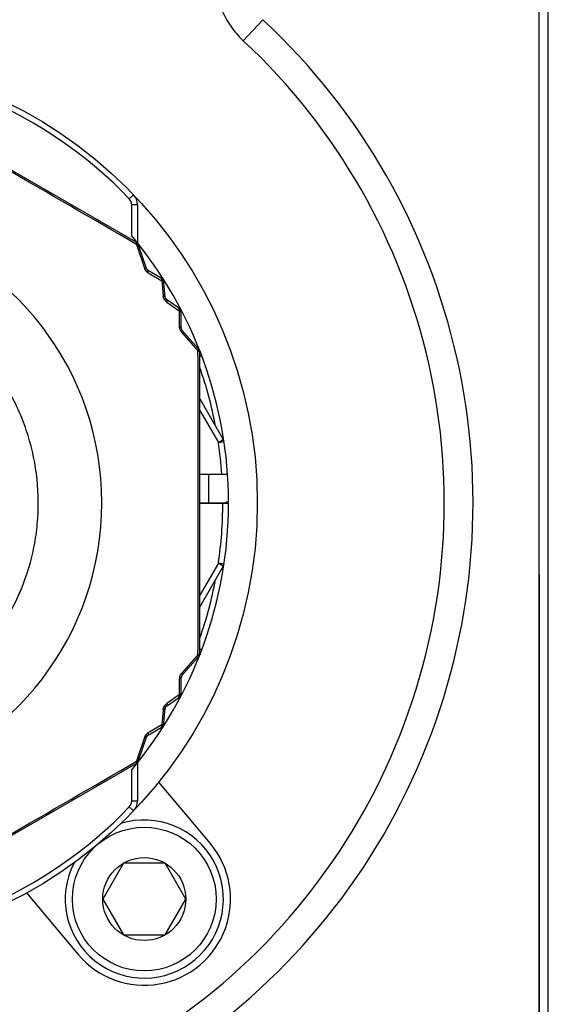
# Model space of a CAD drawing. Header units: millimetres. Extents: x 20 to 4180, y 42 to 2950.
# Tile 44 of 133: x 3384 to 3407, y 494 to 537. Entities that reach past the tile are written whole.
import ezdxf

# ---------------------------------------------------------------- set-up
doc = ezdxf.new("R2010")
doc.units = ezdxf.units.MM
doc.header["$LTSCALE"] = 231.275
doc.layers.add('BASE_ASM_PBL6', color=7, linetype='CONTINUOUS')
doc.layers.add('RIGHT_VIEW_VBL5', color=7, linetype='CONTINUOUS')

# ---------------------------------------------------------------- blocks, each defined once
blk = doc.blocks.new('BASE_ASM_PBL6', base_point=(3482.286, 559.915))
at = {"layer": 'BASE_ASM_PBL6', "color": 7}
for p, q in [((3406.028, 459.58), (3406.028, 552.455)), ((3392.772, 512.183), (3393.625, 513.096)), ((3388.111, 503.422), (3376.777, 509.966)), ((3387.818, 505.309), (3387.999, 505.482)), ((3388.172, 505.05), (3387.922, 505.05)), ((3387.922, 503.693), (3387.922, 505.05)), ((3388.172, 505.05), (3388.172, 503.387)), ((3388.13, 503.32), (3388.472, 502.295)), ((3388.559, 502.267), (3388.224, 503.284)), ((3389.203, 501.85), (3388.614, 502.198)), ((3388.639, 502.087), (3389.231, 501.734)), ((3389.231, 501.734), (3389.283, 501.089)), ((3389.374, 501.015), (3389.325, 501.654)), ((3389.427, 500.922), (3389.42, 500.927)), ((3389.428, 500.921), (3389.427, 500.922)), ((3389.958, 500.559), (3389.428, 500.921)), ((3389.447, 500.805), (3389.979, 500.438)), ((3389.979, 500.438), (3389.989, 499.748)), ((3390.073, 499.671), (3390.066, 500.355)), ((3390.086, 499.5), (3390.803, 498.691)), ((3390.818, 498.79), (3390.105, 499.589)), ((3390.882, 485.536), (3390.882, 498.624)), ((3390.974, 498.455), (3390.882, 498.455)), ((3390.882, 496.602), (3391.904, 494.83)), ((3390.882, 496.102), (3391.688, 494.705)), ((3391.688, 494.705), (3391.904, 494.83)), ((3391.688, 494.705), (3391.935, 494.742)), ((3390.882, 493.33), (3392.089, 493.33)), ((3391.257, 493.33), (3391.257, 492.08)), ((3390.882, 492.08), (3392.098, 492.08)), ((3392.132, 492.055), (3390.882, 492.055)), ((3392.132, 492.105), (3392.027, 492.105)), ((3392.027, 492.08), (3392.027, 492.105)), ((3392.098, 492.08), (3392.098, 492.055)), ((3391.688, 489.455), (3390.882, 488.058)), ((3391.904, 489.33), (3390.882, 487.558)), ((3391.935, 489.418), (3391.688, 489.455)), ((3391.904, 489.33), (3391.688, 489.455)), ((3405.632, 488.955), (3405.632, 460.205)), ((3390.974, 485.705), (3390.882, 485.705)), ((3390.803, 485.469), (3390.086, 484.66)), ((3390.105, 484.571), (3390.818, 485.37)), ((3390.066, 483.805), (3390.073, 484.489)), ((3389.989, 484.412), (3389.979, 483.722)), ((3389.428, 483.239), (3389.958, 483.601)), ((3389.979, 483.722), (3389.447, 483.355)), ((3389.325, 482.506), (3389.374, 483.145)), ((3389.374, 483.146), (3389.375, 483.15)), ((3389.374, 483.145), (3389.374, 483.146)), ((3389.283, 483.071), (3389.231, 482.426)), ((3388.614, 481.962), (3389.203, 482.309)), ((3389.231, 482.426), (3388.639, 482.073)), ((3388.472, 481.865), (3388.13, 480.84)), ((3388.224, 480.876), (3388.559, 481.893)), ((3376.777, 474.194), (3388.111, 480.738)), ((3388.172, 480.773), (3388.172, 479.11)), ((3387.922, 479.11), (3387.922, 480.467)), ((3391.342, 477.254), (3389.098, 479.929)), ((3387.818, 478.851), (3387.999, 478.678)), ((3387.922, 479.11), (3388.172, 479.11)), ((3387.567, 476.406), (3386.665, 474.844)), ((3389.372, 476.406), (3387.567, 476.406)), ((3390.274, 474.844), (3389.372, 476.406)), ((3383.353, 475.108), (3385.597, 472.433)), ((3386.665, 474.844), (3387.567, 473.281)), ((3389.372, 473.281), (3390.274, 474.844)), ((3387.567, 473.281), (3389.372, 473.281))]:
    blk.add_line(p, q, dxfattribs=at)
for points in [[(3389.42, 500.927), (3389.416, 500.931), (3389.412, 500.934), (3389.408, 500.938), (3389.404, 500.943), (3389.4, 500.947), (3389.397, 500.952), (3389.394, 500.957), (3389.39, 500.962), (3389.388, 500.967), (3389.385, 500.972), (3389.383, 500.978), (3389.381, 500.982)], [(3389.375, 483.15), (3389.375, 483.155), (3389.376, 483.161), (3389.377, 483.166), (3389.379, 483.171), (3389.381, 483.177), (3389.383, 483.182), (3389.385, 483.188), (3389.388, 483.193), (3389.391, 483.198), (3389.394, 483.203), (3389.397, 483.208), (3389.4, 483.213), (3389.403, 483.217)]]:
    blk.add_lwpolyline(points, dxfattribs=at)
for centre, radius in [((3374.007, 492.08), 19.375), ((3388.469, 474.844), 3.125), ((3388.469, 474.844), 1.804)]:
    blk.add_circle(centre, radius, dxfattribs=at)
for centre, radius, start, end in [((3374.007, 492.08), 28.75, 133.0296, 46.9704), ((3374.007, 492.08), 27.5, 133.0296, 46.9705), ((3374.007, 492.08), 19.125, 43.7659, 136.2341), ((2528.883, -971.718), 1707.057, 59.778097, 60.221903), ((3387.547, 505.05), 0.625, 0, 43.7659), ((3387.547, 505.05), 0.375, 0, 43.7659), ((3374.007, 492.08), 12.616, 210.3519, 149.6481), ((3374.007, 492.08), 18.125, 0.079, 39.8465), ((3387.986, 503.206), 0.25, 18.239, 60), ((3388.678, 502.306), 0.125, 198.2394, 239.5176), ((3389.076, 501.635), 0.25, 4.3913, 59.422), ((3389.499, 501.024), 0.125, 184.3917, 235.0425), ((3389.816, 500.352), 0.25, 0.3083, 55.6081), ((3390.198, 499.672), 0.125, 180.5318, 221.7607), ((1680.933, 492.08), 1709.883, 359.778466, 0.221535), ((3390.632, 498.624), 0.25, 360, 41.8005), ((3374.007, 492.08), 17.875, 10.7443, 19.2334), ((3374.007, 492.08), 17.875, 4.01, 8.4457), ((3391.688, 494.705), 0.25, 8.4457, 30), ((3374.007, 492.08), 18.125, 320.1535, 359.921), ((3374.007, 492.08), 17.875, 351.5543, 359.9199), ((3391.688, 489.455), 0.25, 330, 351.5543), ((3374.007, 492.08), 17.875, 340.7666, 349.2557), ((3390.632, 485.536), 0.25, 318.2001, 0), ((3390.198, 484.487), 0.125, 138.2394, 179.4684), ((3389.816, 483.807), 0.25, 304.3913, 359.6928), ((3389.499, 483.136), 0.125, 124.3917, 175.0078), ((3389.076, 482.525), 0.25, 300.5786, 355.6081), ((3388.678, 481.854), 0.125, 120.4826, 161.7607), ((2528.884, 1955.875), 1707.054, 299.778097, 300.221904), ((3387.986, 480.954), 0.25, 300, 341.7617), ((3374.007, 492.08), 19.125, 223.7659, 316.2341), ((3387.547, 479.11), 0.375, 316.2341, 360), ((3387.547, 479.11), 0.625, 316.2341, 359.9998), ((3388.469, 474.844), 3.438, 152.6002, 107.3441), ((3388.469, 474.844), 3.75, 220, 40)]:
    blk.add_arc(centre, radius, start, end, dxfattribs=at)
for points, knots in [([(3405.631, 462.678), (3405.629, 468.826), (3405.631, 481.123), (3405.635, 499.568), (3405.632, 518.013), (3405.629, 530.31), (3405.631, 536.459)], [0, 0, 0, 0, 0.25, 0.5, 0.75, 1, 1, 1, 1]), ([(3391.507, 515.15), (3391.507, 515.012), (3391.52, 514.735), (3391.602, 514.188), (3391.806, 513.524), (3392.207, 512.793), (3392.57, 512.371), (3392.772, 512.183)], [0, 0, 0, 0, 0.12513, 0.250259, 0.500197, 0.750118, 1, 1, 1, 1]), ([(3388.111, 503.422), (3388.114, 503.421), (3388.124, 503.412), (3388.128, 503.397), (3388.13, 503.387)], [0, 0, 0, 0, 0.205312, 1, 1, 1, 1]), ([(3388.13, 503.387), (3388.131, 503.382), (3388.134, 503.36), (3388.133, 503.337), (3388.13, 503.32)], [0, 0, 0, 0, 0.211843, 1, 1, 1, 1]), ([(3388.194, 503.31), (3388.19, 503.311), (3388.169, 503.318), (3388.147, 503.32), (3388.13, 503.32)], [0, 0, 0, 0, 0.211725, 1, 1, 1, 1]), ([(3388.174, 503.358), (3388.164, 503.367), (3388.15, 503.377), (3388.135, 503.385), (3388.131, 503.387)], [0, 0, 0, 0, 0.743742, 1, 1, 1, 1]), ([(3388.18, 503.363), (3388.18, 503.364), (3388.179, 503.363), (3388.178, 503.362), (3388.175, 503.359), (3388.174, 503.358)], [0, 0, 0, 0, 0.052472, 0.247293, 1, 1, 1, 1]), ([(3388.174, 503.358), (3388.176, 503.354), (3388.184, 503.339), (3388.19, 503.322), (3388.194, 503.31)], [0, 0, 0, 0, 0.244376, 1, 1, 1, 1]), ([(3388.224, 503.284), (3388.223, 503.287), (3388.217, 503.299), (3388.204, 503.306), (3388.194, 503.31)], [0, 0, 0, 0, 0.215029, 1, 1, 1, 1]), ([(3388.472, 502.295), (3388.479, 502.273), (3388.515, 502.191), (3388.581, 502.121), (3388.639, 502.087)], [0, 0, 0, 0, 0.252599, 1, 1, 1, 1]), ([(3388.472, 502.295), (3388.483, 502.295), (3388.503, 502.294), (3388.534, 502.29), (3388.555, 502.278), (3388.559, 502.267)], [0, 0, 0, 0, 0.351433, 0.633025, 1, 1, 1, 1]), ([(3388.639, 502.087), (3388.641, 502.1), (3388.644, 502.128), (3388.641, 502.168), (3388.624, 502.192), (3388.614, 502.198)], [0, 0, 0, 0, 0.324266, 0.710338, 1, 1, 1, 1]), ([(3389.231, 501.808), (3389.23, 501.813), (3389.225, 501.829), (3389.213, 501.844), (3389.203, 501.85)], [0, 0, 0, 0, 0.285283, 1, 1, 1, 1]), ([(3389.231, 501.808), (3389.235, 501.805), (3389.254, 501.792), (3389.27, 501.776), (3389.28, 501.763)], [0, 0, 0, 0, 0.255154, 1, 1, 1, 1]), ([(3389.231, 501.734), (3389.232, 501.741), (3389.235, 501.765), (3389.235, 501.791), (3389.231, 501.808)], [0, 0, 0, 0, 0.282184, 1, 1, 1, 1]), ([(3389.299, 501.7), (3389.294, 501.703), (3389.274, 501.718), (3389.25, 501.728), (3389.231, 501.734)], [0, 0, 0, 0, 0.219194, 1, 1, 1, 1]), ([(3389.288, 501.767), (3389.287, 501.767), (3389.284, 501.765), (3389.282, 501.764), (3389.28, 501.763)], [0, 0, 0, 0, 0.499346, 1, 1, 1, 1]), ([(3389.28, 501.763), (3389.287, 501.748), (3389.294, 501.727), (3389.298, 501.705), (3389.299, 501.7)], [0, 0, 0, 0, 0.744806, 1, 1, 1, 1]), ([(3389.325, 501.654), (3389.325, 501.658), (3389.321, 501.676), (3389.309, 501.691), (3389.299, 501.7)], [0, 0, 0, 0, 0.228118, 1, 1, 1, 1]), ([(3389.283, 501.089), (3389.296, 501.085), (3389.323, 501.075), (3389.359, 501.053), (3389.373, 501.027), (3389.374, 501.015)], [0, 0, 0, 0, 0.321649, 0.707111, 1, 1, 1, 1]), ([(3389.447, 500.805), (3389.401, 500.837), (3389.322, 500.922), (3389.287, 501.033), (3389.283, 501.089)], [0, 0, 0, 0, 0.500046, 1, 1, 1, 1]), ([(3389.428, 500.921), (3389.435, 500.917), (3389.45, 500.899), (3389.457, 500.857), (3389.452, 500.824), (3389.447, 500.805)], [0, 0, 0, 0, 0.190001, 0.538361, 1, 1, 1, 1]), ([(3389.984, 500.513), (3389.983, 500.518), (3389.978, 500.535), (3389.968, 500.552), (3389.958, 500.559)], [0, 0, 0, 0, 0.284073, 1, 1, 1, 1]), ([(3389.979, 500.438), (3389.981, 500.445), (3389.986, 500.469), (3389.987, 500.495), (3389.984, 500.513)], [0, 0, 0, 0, 0.28151, 1, 1, 1, 1]), ([(3390.043, 500.4), (3390.039, 500.404), (3390.02, 500.42), (3389.997, 500.431), (3389.979, 500.438)], [0, 0, 0, 0, 0.218442, 1, 1, 1, 1]), ([(3389.984, 500.513), (3389.988, 500.51), (3390.005, 500.496), (3390.02, 500.479), (3390.029, 500.466)], [0, 0, 0, 0, 0.255196, 1, 1, 1, 1]), ([(3390.037, 500.47), (3390.036, 500.469), (3390.033, 500.468), (3390.031, 500.466), (3390.029, 500.466)], [0, 0, 0, 0, 0.499346, 1, 1, 1, 1]), ([(3390.029, 500.466), (3390.035, 500.45), (3390.041, 500.428), (3390.043, 500.406), (3390.043, 500.4)], [0, 0, 0, 0, 0.744848, 1, 1, 1, 1]), ([(3390.066, 500.355), (3390.066, 500.359), (3390.064, 500.376), (3390.053, 500.391), (3390.043, 500.4)], [0, 0, 0, 0, 0.227181, 1, 1, 1, 1]), ([(3389.989, 499.748), (3389.989, 499.726), (3389.998, 499.637), (3390.04, 499.55), (3390.086, 499.5)], [0, 0, 0, 0, 0.242468, 1, 1, 1, 1]), ([(3389.989, 499.748), (3390.001, 499.744), (3390.027, 499.732), (3390.061, 499.709), (3390.073, 499.683), (3390.073, 499.671)], [0, 0, 0, 0, 0.324162, 0.71024, 1, 1, 1, 1]), ([(3390.105, 499.589), (3390.113, 499.58), (3390.112, 499.556), (3390.101, 499.527), (3390.091, 499.509), (3390.086, 499.5)], [0, 0, 0, 0, 0.366978, 0.64857, 1, 1, 1, 1]), ([(3366.489, 485.705), (3366.908, 485.211), (3367.613, 484.529), (3368.669, 483.775), (3369.794, 483.128), (3371.313, 482.532), (3372.919, 482.246), (3374.216, 482.21), (3375.511, 482.301), (3377.104, 482.655), (3378.893, 483.446), (3380.492, 484.572), (3381.839, 485.991), (3382.881, 487.645), (3383.463, 489.169), (3383.742, 490.437), (3383.894, 491.727), (3383.845, 493.357), (3383.477, 494.946), (3383, 496.153), (3382.407, 497.308), (3381.835, 498.104), (3381.407, 498.591)], [0, 0, 0, 0, 0.062481, 0.09376, 0.125039, 0.187519, 0.25, 0.281279, 0.312557, 0.375038, 0.437519, 0.5, 0.562481, 0.624962, 0.687443, 0.718722, 0.75, 0.812481, 0.874962, 0.906241, 0.937519, 1, 1, 1, 1]), ([(3390.803, 498.691), (3390.806, 498.697), (3390.816, 498.716), (3390.823, 498.736), (3390.826, 498.752)], [0, 0, 0, 0, 0.288298, 1, 1, 1, 1]), ([(3390.803, 498.691), (3390.809, 498.689), (3390.829, 498.68), (3390.848, 498.668), (3390.86, 498.658)], [0, 0, 0, 0, 0.28887, 1, 1, 1, 1]), ([(3390.826, 498.752), (3390.826, 498.756), (3390.828, 498.769), (3390.824, 498.783), (3390.818, 498.79)], [0, 0, 0, 0, 0.300986, 1, 1, 1, 1]), ([(3390.826, 498.752), (3390.829, 498.748), (3390.841, 498.736), (3390.851, 498.721), (3390.857, 498.71)], [0, 0, 0, 0, 0.256854, 1, 1, 1, 1]), ([(3390.865, 498.713), (3390.865, 498.713), (3390.864, 498.712), (3390.862, 498.711), (3390.859, 498.71), (3390.857, 498.71)], [0, 0, 0, 0, 0.052398, 0.247192, 1, 1, 1, 1]), ([(3390.857, 498.71), (3390.86, 498.697), (3390.862, 498.68), (3390.861, 498.662), (3390.861, 498.658)], [0, 0, 0, 0, 0.743712, 1, 1, 1, 1]), ([(3390.86, 498.658), (3390.864, 498.655), (3390.873, 498.646), (3390.882, 498.633), (3390.882, 498.624)], [0, 0, 0, 0, 0.307289, 1, 1, 1, 1]), ([(3390.86, 485.502), (3390.857, 485.499), (3390.839, 485.486), (3390.819, 485.475), (3390.803, 485.469)], [0, 0, 0, 0, 0.211893, 1, 1, 1, 1]), ([(3390.826, 485.408), (3390.825, 485.413), (3390.82, 485.434), (3390.811, 485.454), (3390.803, 485.469)], [0, 0, 0, 0, 0.211813, 1, 1, 1, 1]), ([(3390.818, 485.37), (3390.82, 485.372), (3390.828, 485.383), (3390.827, 485.398), (3390.826, 485.408)], [0, 0, 0, 0, 0.215153, 1, 1, 1, 1]), ([(3390.857, 485.45), (3390.855, 485.446), (3390.846, 485.432), (3390.835, 485.418), (3390.826, 485.408)], [0, 0, 0, 0, 0.244378, 1, 1, 1, 1]), ([(3390.857, 485.45), (3390.86, 485.463), (3390.862, 485.48), (3390.861, 485.497), (3390.861, 485.502)], [0, 0, 0, 0, 0.743742, 1, 1, 1, 1]), ([(3390.865, 485.447), (3390.865, 485.447), (3390.864, 485.447), (3390.862, 485.449), (3390.859, 485.449), (3390.857, 485.45)], [0, 0, 0, 0, 0.052428, 0.247234, 1, 1, 1, 1]), ([(3390.882, 485.536), (3390.882, 485.533), (3390.879, 485.52), (3390.869, 485.509), (3390.86, 485.502)], [0, 0, 0, 0, 0.205372, 1, 1, 1, 1]), ([(3390.086, 484.66), (3390.07, 484.643), (3390.017, 484.571), (3389.989, 484.479), (3389.989, 484.412)], [0, 0, 0, 0, 0.252599, 1, 1, 1, 1]), ([(3390.073, 484.489), (3390.073, 484.481), (3390.067, 484.46), (3390.036, 484.432), (3390.007, 484.418), (3389.989, 484.412)], [0, 0, 0, 0, 0.187578, 0.535183, 1, 1, 1, 1]), ([(3390.086, 484.66), (3390.091, 484.651), (3390.101, 484.633), (3390.112, 484.604), (3390.113, 484.579), (3390.105, 484.571)], [0, 0, 0, 0, 0.351433, 0.633025, 1, 1, 1, 1]), ([(3389.958, 483.601), (3389.961, 483.603), (3389.974, 483.615), (3389.981, 483.633), (3389.984, 483.647)], [0, 0, 0, 0, 0.228118, 1, 1, 1, 1]), ([(3389.979, 483.722), (3389.986, 483.725), (3390.009, 483.734), (3390.03, 483.747), (3390.043, 483.76)], [0, 0, 0, 0, 0.282184, 1, 1, 1, 1]), ([(3389.984, 483.647), (3389.984, 483.652), (3389.987, 483.677), (3389.984, 483.703), (3389.979, 483.722)], [0, 0, 0, 0, 0.219194, 1, 1, 1, 1]), ([(3390.029, 483.694), (3390.02, 483.681), (3390.005, 483.664), (3389.988, 483.65), (3389.984, 483.647)], [0, 0, 0, 0, 0.744806, 1, 1, 1, 1]), ([(3390.043, 483.76), (3390.043, 483.754), (3390.041, 483.732), (3390.035, 483.71), (3390.029, 483.694)], [0, 0, 0, 0, 0.255154, 1, 1, 1, 1]), ([(3390.037, 483.69), (3390.036, 483.691), (3390.033, 483.692), (3390.031, 483.694), (3390.029, 483.694)], [0, 0, 0, 0, 0.499346, 1, 1, 1, 1]), ([(3390.043, 483.76), (3390.047, 483.763), (3390.059, 483.775), (3390.066, 483.793), (3390.066, 483.805)], [0, 0, 0, 0, 0.28528, 1, 1, 1, 1]), ([(3389.283, 483.071), (3389.287, 483.127), (3389.322, 483.237), (3389.401, 483.323), (3389.447, 483.355)], [0, 0, 0, 0, 0.500044, 1, 1, 1, 1]), ([(3389.374, 483.145), (3389.374, 483.137), (3389.366, 483.116), (3389.333, 483.088), (3389.302, 483.076), (3389.283, 483.071)], [0, 0, 0, 0, 0.190001, 0.538361, 1, 1, 1, 1]), ([(3389.447, 483.355), (3389.45, 483.342), (3389.455, 483.313), (3389.454, 483.271), (3389.438, 483.246), (3389.428, 483.239)], [0, 0, 0, 0, 0.32165, 0.707111, 1, 1, 1, 1]), ([(3389.203, 482.309), (3389.206, 482.311), (3389.22, 482.322), (3389.228, 482.339), (3389.231, 482.352)], [0, 0, 0, 0, 0.227174, 1, 1, 1, 1]), ([(3389.231, 482.426), (3389.238, 482.428), (3389.262, 482.437), (3389.285, 482.449), (3389.299, 482.46)], [0, 0, 0, 0, 0.28151, 1, 1, 1, 1]), ([(3389.231, 482.352), (3389.232, 482.357), (3389.236, 482.382), (3389.234, 482.407), (3389.231, 482.426)], [0, 0, 0, 0, 0.218442, 1, 1, 1, 1]), ([(3389.28, 482.397), (3389.27, 482.384), (3389.254, 482.368), (3389.235, 482.355), (3389.231, 482.352)], [0, 0, 0, 0, 0.744848, 1, 1, 1, 1]), ([(3389.299, 482.46), (3389.298, 482.455), (3389.294, 482.433), (3389.287, 482.412), (3389.28, 482.397)], [0, 0, 0, 0, 0.255196, 1, 1, 1, 1]), ([(3389.288, 482.393), (3389.287, 482.393), (3389.284, 482.395), (3389.282, 482.396), (3389.28, 482.397)], [0, 0, 0, 0, 0.499346, 1, 1, 1, 1]), ([(3389.299, 482.46), (3389.302, 482.464), (3389.315, 482.476), (3389.324, 482.493), (3389.325, 482.506)], [0, 0, 0, 0, 0.284073, 1, 1, 1, 1]), ([(3388.639, 482.073), (3388.62, 482.062), (3388.547, 482.009), (3388.493, 481.93), (3388.472, 481.865)], [0, 0, 0, 0, 0.242468, 1, 1, 1, 1]), ([(3388.559, 481.893), (3388.555, 481.882), (3388.534, 481.87), (3388.503, 481.865), (3388.483, 481.865), (3388.472, 481.865)], [0, 0, 0, 0, 0.366978, 0.64857, 1, 1, 1, 1]), ([(3388.639, 482.073), (3388.641, 482.06), (3388.644, 482.032), (3388.641, 481.991), (3388.624, 481.967), (3388.614, 481.962)], [0, 0, 0, 0, 0.32429, 0.71038, 1, 1, 1, 1]), ([(3388.13, 480.773), (3388.129, 480.769), (3388.126, 480.756), (3388.12, 480.742), (3388.111, 480.738)], [0, 0, 0, 0, 0.307346, 1, 1, 1, 1]), ([(3388.13, 480.84), (3388.137, 480.84), (3388.158, 480.841), (3388.18, 480.845), (3388.194, 480.85)], [0, 0, 0, 0, 0.288326, 1, 1, 1, 1]), ([(3388.13, 480.84), (3388.131, 480.833), (3388.133, 480.811), (3388.133, 480.789), (3388.13, 480.773)], [0, 0, 0, 0, 0.288916, 1, 1, 1, 1]), ([(3388.174, 480.802), (3388.164, 480.793), (3388.15, 480.783), (3388.135, 480.775), (3388.131, 480.773)], [0, 0, 0, 0, 0.743711, 1, 1, 1, 1]), ([(3388.194, 480.85), (3388.193, 480.846), (3388.188, 480.829), (3388.18, 480.813), (3388.174, 480.802)], [0, 0, 0, 0, 0.256857, 1, 1, 1, 1]), ([(3388.18, 480.796), (3388.18, 480.796), (3388.179, 480.797), (3388.178, 480.798), (3388.175, 480.8), (3388.174, 480.802)], [0, 0, 0, 0, 0.052442, 0.247251, 1, 1, 1, 1]), ([(3388.194, 480.85), (3388.198, 480.852), (3388.21, 480.857), (3388.221, 480.867), (3388.224, 480.876)], [0, 0, 0, 0, 0.300998, 1, 1, 1, 1])]:
    blk.add_open_spline(points, degree=3, knots=knots, dxfattribs=at)
blk = doc.blocks.new('RIGHT_VIEW_VBL5', base_point=(3489.952, 940.705))
at = {"layer": 'BASE_ASM_PBL6'}
blk.add_blockref('BASE_ASM_PBL6', (3482.286, 559.915), dxfattribs=at)

msp = doc.modelspace()

# ---------------------------------------------------------------- block references
at = {"layer": 'RIGHT_VIEW_VBL5'}
msp.add_blockref('RIGHT_VIEW_VBL5', (3490.945, 964.875), dxfattribs=at)

doc.saveas('drawing.dxf')
